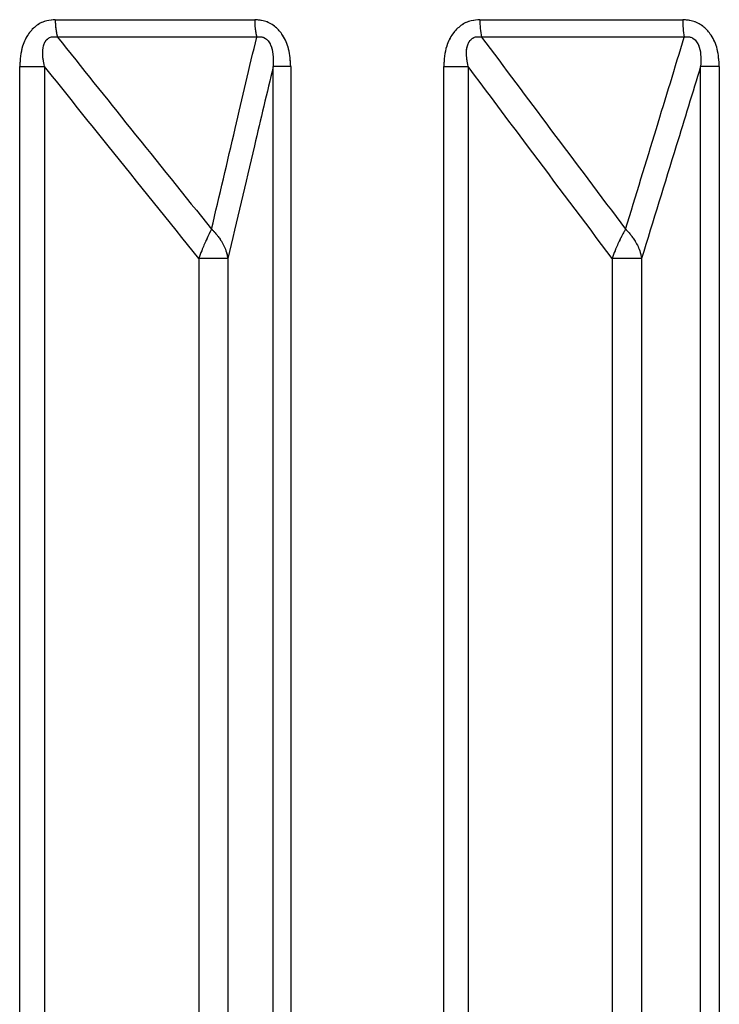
# Model space of a CAD drawing. Header units: inches. Extents: x 0.1 to 16.9, y 0.1 to 10.9.
# Tile 106 of 235: x 6.541705 to 6.542639, y 2.446605 to 2.447921. Entities that reach past the tile are written whole.
import ezdxf

# ---------------------------------------------------------------- set-up
doc = ezdxf.new("R2010")
doc.units = ezdxf.units.IN
doc.header["$MEASUREMENT"] = 0
doc.linetypes.add('PHANTOM', pattern=[0.49999999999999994, 0.25, -0.05, 0.05, -0.05, 0.05, -0.05])

msp = doc.modelspace()

# ---------------------------------------------------------------- linework, layer by layer
at = {"color": 7, "linetype": 'Continuous', "lineweight": 25}
for p, q in [((6.541752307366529, 2.447921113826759), (6.542018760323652, 2.447921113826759)), ((6.542319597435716, 2.447921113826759), (6.542590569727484, 2.447921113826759)), ((6.542021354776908, 2.447897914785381), (6.541755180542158, 2.447897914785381)), ((6.542592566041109, 2.447897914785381), (6.542321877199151, 2.447897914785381)), ((6.541704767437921, 2.443469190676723), (6.541704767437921, 2.447858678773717)), ((6.541704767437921, 2.447858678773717), (6.541737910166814, 2.447858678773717)), ((6.541737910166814, 2.447858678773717), (6.541737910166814, 2.443469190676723)), ((6.542066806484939, 2.447858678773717), (6.542043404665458, 2.447858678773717)), ((6.542043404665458, 2.443469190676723), (6.542043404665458, 2.447858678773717)), ((6.542066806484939, 2.447858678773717), (6.542066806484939, 2.443469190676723)), ((6.542271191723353, 2.443469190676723), (6.542271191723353, 2.447858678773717)), ((6.542271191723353, 2.447858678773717), (6.542303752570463, 2.447858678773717)), ((6.542303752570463, 2.447858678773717), (6.542303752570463, 2.443469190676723)), ((6.542639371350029, 2.447858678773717), (6.542614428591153, 2.447858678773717)), ((6.542614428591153, 2.443469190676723), (6.542614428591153, 2.447858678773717)), ((6.542639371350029, 2.447858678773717), (6.542639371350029, 2.443469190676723)), ((6.541944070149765, 2.447602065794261), (6.541944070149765, 2.443149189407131)), ((6.541982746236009, 2.447602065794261), (6.541944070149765, 2.447602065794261)), ((6.541982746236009, 2.447602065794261), (6.541982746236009, 2.443149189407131)), ((6.542496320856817, 2.447602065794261), (6.542496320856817, 2.443149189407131)), ((6.542535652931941, 2.447602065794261), (6.542496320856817, 2.447602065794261)), ((6.542535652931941, 2.447602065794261), (6.542535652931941, 2.443149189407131))]:
    msp.add_line(p, q, dxfattribs=at)
at = {"color": 7, "linetype": 'PHANTOM', "lineweight": 18}
for p, q in [((6.541752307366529, 2.447921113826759), (6.542018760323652, 2.447921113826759)), ((6.541752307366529, 2.447921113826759), (6.542018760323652, 2.447921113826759)), ((6.541752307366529, 2.447921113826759), (6.542018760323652, 2.447921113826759)), ((6.542319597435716, 2.447921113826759), (6.542590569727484, 2.447921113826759)), ((6.542319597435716, 2.447921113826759), (6.542590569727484, 2.447921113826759)), ((6.542319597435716, 2.447921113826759), (6.542590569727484, 2.447921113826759)), ((6.542021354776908, 2.447897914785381), (6.541755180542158, 2.447897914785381)), ((6.542021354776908, 2.447897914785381), (6.541755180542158, 2.447897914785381)), ((6.542021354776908, 2.447897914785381), (6.541755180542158, 2.447897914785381)), ((6.542592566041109, 2.447897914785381), (6.542321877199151, 2.447897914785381)), ((6.542592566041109, 2.447897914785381), (6.542321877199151, 2.447897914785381)), ((6.542592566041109, 2.447897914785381), (6.542321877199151, 2.447897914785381)), ((6.541704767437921, 2.443469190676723), (6.541704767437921, 2.447858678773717)), ((6.541704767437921, 2.447858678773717), (6.541737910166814, 2.447858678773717)), ((6.541704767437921, 2.443469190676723), (6.541704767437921, 2.447858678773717)), ((6.541704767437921, 2.447858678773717), (6.541737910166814, 2.447858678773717)), ((6.541704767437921, 2.443469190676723), (6.541704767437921, 2.447858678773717)), ((6.541704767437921, 2.447858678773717), (6.541737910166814, 2.447858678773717)), ((6.541737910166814, 2.447858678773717), (6.541737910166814, 2.443469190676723)), ((6.541737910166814, 2.447858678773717), (6.541737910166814, 2.443469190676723)), ((6.541737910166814, 2.447858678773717), (6.541737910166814, 2.443469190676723)), ((6.542066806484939, 2.447858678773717), (6.542043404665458, 2.447858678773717)), ((6.542043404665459, 2.443469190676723), (6.542043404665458, 2.447858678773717)), ((6.542066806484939, 2.447858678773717), (6.542043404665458, 2.447858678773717)), ((6.542043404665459, 2.443469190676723), (6.542043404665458, 2.447858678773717)), ((6.542066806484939, 2.447858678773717), (6.542043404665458, 2.447858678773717)), ((6.542043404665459, 2.443469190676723), (6.542043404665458, 2.447858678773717)), ((6.542066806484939, 2.447858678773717), (6.542066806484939, 2.443469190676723)), ((6.542066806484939, 2.447858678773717), (6.542066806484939, 2.443469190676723)), ((6.542066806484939, 2.447858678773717), (6.542066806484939, 2.443469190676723)), ((6.542271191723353, 2.443469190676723), (6.542271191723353, 2.447858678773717)), ((6.542271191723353, 2.447858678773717), (6.542303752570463, 2.447858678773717)), ((6.542271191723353, 2.443469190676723), (6.542271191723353, 2.447858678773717)), ((6.542271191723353, 2.447858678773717), (6.542303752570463, 2.447858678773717)), ((6.542271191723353, 2.443469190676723), (6.542271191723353, 2.447858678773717)), ((6.542271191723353, 2.447858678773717), (6.542303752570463, 2.447858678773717)), ((6.542303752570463, 2.447858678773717), (6.542303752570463, 2.443469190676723)), ((6.542303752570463, 2.447858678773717), (6.542303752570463, 2.443469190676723)), ((6.542303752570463, 2.447858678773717), (6.542303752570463, 2.443469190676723)), ((6.542639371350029, 2.447858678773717), (6.542614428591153, 2.447858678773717)), ((6.542614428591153, 2.443469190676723), (6.542614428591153, 2.447858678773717)), ((6.542639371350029, 2.447858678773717), (6.542614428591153, 2.447858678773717)), ((6.542614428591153, 2.443469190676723), (6.542614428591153, 2.447858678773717)), ((6.542639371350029, 2.447858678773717), (6.542614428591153, 2.447858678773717)), ((6.542614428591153, 2.443469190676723), (6.542614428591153, 2.447858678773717)), ((6.542639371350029, 2.447858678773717), (6.542639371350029, 2.443469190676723)), ((6.542639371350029, 2.447858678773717), (6.542639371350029, 2.443469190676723)), ((6.542639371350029, 2.447858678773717), (6.542639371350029, 2.443469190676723)), ((6.541944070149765, 2.447602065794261), (6.541944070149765, 2.443149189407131)), ((6.541982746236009, 2.447602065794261), (6.541944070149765, 2.447602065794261)), ((6.541944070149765, 2.447602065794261), (6.541944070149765, 2.443149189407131)), ((6.541982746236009, 2.447602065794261), (6.541944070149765, 2.447602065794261)), ((6.541944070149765, 2.447602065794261), (6.541944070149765, 2.443149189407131)), ((6.541982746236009, 2.447602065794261), (6.541944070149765, 2.447602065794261)), ((6.541982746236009, 2.447602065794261), (6.541982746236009, 2.443149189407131)), ((6.541982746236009, 2.447602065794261), (6.541982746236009, 2.443149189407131)), ((6.541982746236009, 2.447602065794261), (6.541982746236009, 2.443149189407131)), ((6.542496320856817, 2.447602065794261), (6.542496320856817, 2.443149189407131)), ((6.542535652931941, 2.447602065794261), (6.542496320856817, 2.447602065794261)), ((6.542496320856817, 2.447602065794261), (6.542496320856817, 2.443149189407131)), ((6.542535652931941, 2.447602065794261), (6.542496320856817, 2.447602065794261)), ((6.542496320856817, 2.447602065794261), (6.542496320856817, 2.443149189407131)), ((6.542535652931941, 2.447602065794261), (6.542496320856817, 2.447602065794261)), ((6.542535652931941, 2.447602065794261), (6.542535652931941, 2.443149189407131)), ((6.542535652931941, 2.447602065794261), (6.542535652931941, 2.443149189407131)), ((6.542535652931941, 2.447602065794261), (6.542535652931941, 2.443149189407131))]:
    msp.add_line(p, q, dxfattribs=at)
at = {"color": 7, "linetype": 'Continuous', "lineweight": 25}
for centre, radius, start, end in [((6.541836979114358, 2.447919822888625), 8.468158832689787e-05, 179.126514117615, 194.9936226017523), ((6.542112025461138, 2.44791979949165), 9.327439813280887e-05, 179.1926150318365, 193.5696456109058), ((6.542425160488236, 2.447919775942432), 0.0001055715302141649, 179.2738839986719, 191.9509571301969), ((6.542710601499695, 2.44791975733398), 0.000120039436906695, 179.3525214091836, 190.4840289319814)]:
    msp.add_arc(centre, radius, start, end, dxfattribs=at)
at = {"color": 7, "linetype": 'PHANTOM', "lineweight": 18}
for centre, radius, start, end in [((6.541836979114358, 2.447919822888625), 8.468158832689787e-05, 179.126514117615, 194.9936226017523), ((6.541836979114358, 2.447919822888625), 8.468158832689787e-05, 179.126514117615, 194.9936226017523), ((6.541836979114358, 2.447919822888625), 8.468158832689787e-05, 179.126514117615, 194.9936226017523), ((6.542112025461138, 2.44791979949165), 9.327439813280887e-05, 179.1926150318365, 193.5696456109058), ((6.542112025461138, 2.44791979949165), 9.327439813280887e-05, 179.1926150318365, 193.5696456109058), ((6.542112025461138, 2.44791979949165), 9.327439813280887e-05, 179.1926150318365, 193.5696456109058), ((6.542425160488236, 2.447919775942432), 0.0001055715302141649, 179.2738839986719, 191.9509571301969), ((6.542425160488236, 2.447919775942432), 0.0001055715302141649, 179.2738839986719, 191.9509571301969), ((6.542425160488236, 2.447919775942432), 0.0001055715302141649, 179.2738839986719, 191.9509571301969), ((6.542710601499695, 2.44791975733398), 0.000120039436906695, 179.3525214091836, 190.4840289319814), ((6.542710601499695, 2.44791975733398), 0.000120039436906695, 179.3525214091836, 190.4840289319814), ((6.542710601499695, 2.44791975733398), 0.000120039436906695, 179.3525214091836, 190.4840289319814)]:
    msp.add_arc(centre, radius, start, end, dxfattribs=at)
at = {"color": 7, "linetype": 'Continuous', "lineweight": 25}
for points, knots in [([(6.541752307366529, 2.447921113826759), (6.541748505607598, 2.447920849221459), (6.541739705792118, 2.447920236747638), (6.541726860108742, 2.447914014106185), (6.541715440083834, 2.447902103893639), (6.541706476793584, 2.447883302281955), (6.541705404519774, 2.44786785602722), (6.541704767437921, 2.447858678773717)], [0, 0, 0, 0, 0.1336272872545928, 0.3093030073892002, 0.4842287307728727, 0.693559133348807, 1, 1, 1, 1]), ([(6.542066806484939, 2.447858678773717), (6.542066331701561, 2.447866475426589), (6.54206544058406, 2.447881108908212), (6.542057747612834, 2.447899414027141), (6.542046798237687, 2.447912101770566), (6.542033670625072, 2.447919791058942), (6.542023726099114, 2.447920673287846), (6.542018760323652, 2.447921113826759)], [0, 0, 0, 0, 0.2611752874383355, 0.4901980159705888, 0.6548011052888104, 0.8276257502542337, 1, 1, 1, 1]), ([(6.542319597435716, 2.447921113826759), (6.542315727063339, 2.447920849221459), (6.542306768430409, 2.447920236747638), (6.542293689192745, 2.447914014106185), (6.542282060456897, 2.447902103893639), (6.542272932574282, 2.447883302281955), (6.542271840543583, 2.44786785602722), (6.542271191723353, 2.447858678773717)], [0, 0, 0, 0, 0.1336272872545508, 0.3093030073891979, 0.4842287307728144, 0.6935591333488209, 1, 1, 1, 1]), ([(6.542639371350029, 2.447858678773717), (6.542638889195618, 2.447866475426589), (6.542637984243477, 2.447881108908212), (6.54263017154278, 2.447899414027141), (6.542619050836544, 2.447912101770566), (6.542605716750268, 2.447919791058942), (6.542595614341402, 2.447920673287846), (6.542590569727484, 2.447921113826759)], [0, 0, 0, 0, 0.2611752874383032, 0.4901980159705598, 0.6548011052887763, 0.8276257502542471, 1, 1, 1, 1]), ([(6.541737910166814, 2.447858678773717), (6.541736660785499, 2.447864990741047), (6.541734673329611, 2.44787503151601), (6.541736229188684, 2.447886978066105), (6.541739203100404, 2.447892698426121), (6.541742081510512, 2.447895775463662), (6.541745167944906, 2.447897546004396), (6.541749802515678, 2.447898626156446), (6.541753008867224, 2.4478982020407), (6.541755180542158, 2.447897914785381)], [0, 0, 0, 0, 0.3643207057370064, 0.5795439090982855, 0.6799835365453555, 0.7338312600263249, 0.8222095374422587, 0.8795817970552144, 1, 1, 1, 1]), ([(6.541755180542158, 2.447897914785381), (6.541787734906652, 2.447857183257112), (6.541856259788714, 2.447771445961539), (6.541924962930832, 2.447685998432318), (6.541961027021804, 2.447641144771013)], [0, 0, 0, 0, 0.4750736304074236, 1, 1, 1, 1]), ([(6.541961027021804, 2.447641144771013), (6.541971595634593, 2.447685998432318), (6.541991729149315, 2.447771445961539), (6.542011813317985, 2.447857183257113), (6.542021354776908, 2.447897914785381)], [0, 0, 0, 0, 0.5249263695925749, 1, 1, 1, 1]), ([(6.542021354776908, 2.447897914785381), (6.542022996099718, 2.447898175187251), (6.542025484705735, 2.447898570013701), (6.542029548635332, 2.44789792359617), (6.542032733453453, 2.447896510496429), (6.542036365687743, 2.447893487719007), (6.542038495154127, 2.4478903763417), (6.542041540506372, 2.447884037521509), (6.542043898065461, 2.447873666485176), (6.542043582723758, 2.447864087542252), (6.542043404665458, 2.447858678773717)], [0, 0, 0, 0, 0.1013553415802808, 0.1536769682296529, 0.2421980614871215, 0.2966866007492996, 0.4155632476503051, 0.4450262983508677, 0.6866330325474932, 1, 1, 1, 1]), ([(6.542303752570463, 2.447858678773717), (6.542302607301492, 2.447864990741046), (6.542300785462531, 2.447875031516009), (6.542302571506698, 2.447886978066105), (6.542305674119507, 2.447892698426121), (6.542308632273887, 2.447895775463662), (6.542311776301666, 2.447897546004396), (6.542316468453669, 2.447898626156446), (6.542319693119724, 2.4478982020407), (6.542321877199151, 2.447897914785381)], [0, 0, 0, 0, 0.3643207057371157, 0.5795439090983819, 0.6799835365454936, 0.733831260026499, 0.8222095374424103, 0.8795817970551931, 1, 1, 1, 1]), ([(6.542321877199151, 2.447897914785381), (6.542352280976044, 2.447857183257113), (6.542416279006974, 2.447771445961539), (6.542480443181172, 2.447685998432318), (6.542514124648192, 2.447641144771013)], [0, 0, 0, 0, 0.4750736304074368, 1, 1, 1, 1]), ([(6.542514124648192, 2.447641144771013), (6.54252786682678, 2.447685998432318), (6.54255404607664, 2.447771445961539), (6.54258016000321, 2.447857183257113), (6.542592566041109, 2.447897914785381)], [0, 0, 0, 0, 0.5249263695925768, 1, 1, 1, 1]), ([(6.542592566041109, 2.447897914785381), (6.54259425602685, 2.447898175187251), (6.542596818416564, 2.447898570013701), (6.542600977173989, 2.44789792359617), (6.542604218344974, 2.447896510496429), (6.542607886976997, 2.447893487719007), (6.542610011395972, 2.4478903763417), (6.54261301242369, 2.44788403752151), (6.542615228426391, 2.447873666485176), (6.542614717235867, 2.447864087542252), (6.542614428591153, 2.447858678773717)], [0, 0, 0, 0, 0.1013553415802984, 0.1536769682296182, 0.2421980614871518, 0.2966866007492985, 0.4155632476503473, 0.4450262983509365, 0.6866330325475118, 1, 1, 1, 1]), ([(6.541944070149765, 2.447602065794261), (6.541903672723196, 2.447652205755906), (6.541834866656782, 2.447737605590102), (6.541766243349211, 2.44782329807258), (6.541737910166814, 2.447858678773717)], [0, 0, 0, 0, 0.5871201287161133, 1, 1, 1, 1]), ([(6.542043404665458, 2.447858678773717), (6.542035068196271, 2.44782329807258), (6.542014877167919, 2.447737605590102), (6.541994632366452, 2.447652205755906), (6.541982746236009, 2.447602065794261)], [0, 0, 0, 0, 0.412879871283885, 0.9999999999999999, 0.9999999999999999, 0.9999999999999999, 0.9999999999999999]), ([(6.542496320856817, 2.447602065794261), (6.542458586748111, 2.447652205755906), (6.542394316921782, 2.447737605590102), (6.542330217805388, 2.44782329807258), (6.542303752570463, 2.447858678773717)], [0, 0, 0, 0, 0.587120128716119, 1, 1, 1, 1]), ([(6.542614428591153, 2.447858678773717), (6.542603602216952, 2.44782329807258), (6.542577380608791, 2.447737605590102), (6.542551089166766, 2.447652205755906), (6.542535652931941, 2.447602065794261)], [0, 0, 0, 0, 0.4128798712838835, 1, 1, 1, 1]), ([(6.541961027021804, 2.447641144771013), (6.541960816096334, 2.447640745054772), (6.541960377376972, 2.447639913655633), (6.541959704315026, 2.447638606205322), (6.541958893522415, 2.447637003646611), (6.541957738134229, 2.447634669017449), (6.541956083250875, 2.44763121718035), (6.541952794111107, 2.447624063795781), (6.541948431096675, 2.447613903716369), (6.541945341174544, 2.447605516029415), (6.541944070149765, 2.447602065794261)], [0, 0, 0, 0, 0.04155614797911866, 0.08643568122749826, 0.1289017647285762, 0.1939342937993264, 0.2985938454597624, 0.4229715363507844, 0.7626420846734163, 1, 1, 1, 1]), ([(6.541961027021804, 2.447641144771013), (6.541961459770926, 2.447640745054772), (6.541962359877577, 2.447639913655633), (6.541963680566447, 2.447638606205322), (6.54196521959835, 2.447637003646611), (6.541967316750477, 2.447634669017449), (6.541970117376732, 2.44763121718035), (6.541975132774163, 2.447624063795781), (6.541980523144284, 2.447613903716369), (6.541982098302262, 2.447605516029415), (6.541982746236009, 2.447602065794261)], [0, 0, 0, 0, 0.04155614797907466, 0.08643568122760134, 0.128901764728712, 0.1939342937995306, 0.2985938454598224, 0.4229715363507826, 0.7626420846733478, 1, 1, 1, 1]), ([(6.542514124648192, 2.447641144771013), (6.542513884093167, 2.447640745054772), (6.542513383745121, 2.447639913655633), (6.54251262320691, 2.447638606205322), (6.542511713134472, 2.447637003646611), (6.542510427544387, 2.447634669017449), (6.542508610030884, 2.44763121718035), (6.542505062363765, 2.447624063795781), (6.542500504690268, 2.447613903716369), (6.54249754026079, 2.447605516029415), (6.542496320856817, 2.447602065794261)], [0, 0, 0, 0, 0.0415561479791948, 0.08643568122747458, 0.128901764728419, 0.1939342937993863, 0.2985938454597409, 0.4229715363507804, 0.7626420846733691, 1, 1, 1, 1]), ([(6.542514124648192, 2.447641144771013), (6.542514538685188, 2.447640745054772), (6.542515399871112, 2.447639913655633), (6.54251666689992, 2.447638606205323), (6.5425181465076, 2.447637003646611), (6.542520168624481, 2.447634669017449), (6.542522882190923, 2.447631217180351), (6.542527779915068, 2.447624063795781), (6.542533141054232, 2.447613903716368), (6.542534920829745, 2.447605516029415), (6.542535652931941, 2.447602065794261)], [0, 0, 0, 0, 0.04155614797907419, 0.0864356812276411, 0.1289017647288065, 0.193934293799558, 0.2985938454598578, 0.4229715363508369, 0.7626420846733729, 1, 1, 1, 1])]:
    msp.add_open_spline(points, degree=3, knots=knots, dxfattribs=at)
at = {"color": 7, "linetype": 'PHANTOM', "lineweight": 18}
for points, knots in [([(6.541752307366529, 2.447921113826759), (6.541748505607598, 2.447920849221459), (6.541739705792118, 2.447920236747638), (6.541726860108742, 2.447914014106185), (6.541715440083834, 2.447902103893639), (6.541706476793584, 2.447883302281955), (6.541705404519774, 2.44786785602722), (6.541704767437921, 2.447858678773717)], [0, 0, 0, 0, 0.1336272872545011, 0.3093030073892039, 0.4842287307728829, 0.693559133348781, 1, 1, 1, 1]), ([(6.541752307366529, 2.447921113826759), (6.541748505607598, 2.447920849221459), (6.541739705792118, 2.447920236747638), (6.541726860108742, 2.447914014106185), (6.541715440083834, 2.447902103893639), (6.541706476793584, 2.447883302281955), (6.541705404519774, 2.44786785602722), (6.541704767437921, 2.447858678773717)], [0, 0, 0, 0, 0.1336272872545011, 0.3093030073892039, 0.4842287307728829, 0.693559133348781, 1, 1, 1, 1]), ([(6.541752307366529, 2.447921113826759), (6.541748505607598, 2.447920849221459), (6.541739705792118, 2.447920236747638), (6.541726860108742, 2.447914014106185), (6.541715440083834, 2.447902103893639), (6.541706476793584, 2.447883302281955), (6.541705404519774, 2.44786785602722), (6.541704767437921, 2.447858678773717)], [0, 0, 0, 0, 0.1336272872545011, 0.3093030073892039, 0.4842287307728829, 0.693559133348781, 1, 1, 1, 1]), ([(6.542066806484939, 2.447858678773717), (6.542066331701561, 2.447866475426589), (6.54206544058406, 2.447881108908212), (6.542057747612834, 2.447899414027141), (6.542046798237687, 2.447912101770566), (6.542033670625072, 2.447919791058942), (6.542023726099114, 2.447920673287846), (6.542018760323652, 2.447921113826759)], [0, 0, 0, 0, 0.2611752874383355, 0.4901980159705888, 0.6548011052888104, 0.8276257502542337, 1, 1, 1, 1]), ([(6.542066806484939, 2.447858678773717), (6.542066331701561, 2.447866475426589), (6.54206544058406, 2.447881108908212), (6.542057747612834, 2.447899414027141), (6.542046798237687, 2.447912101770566), (6.542033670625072, 2.447919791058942), (6.542023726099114, 2.447920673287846), (6.542018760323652, 2.447921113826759)], [0, 0, 0, 0, 0.2611752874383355, 0.4901980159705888, 0.6548011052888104, 0.8276257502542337, 1, 1, 1, 1]), ([(6.542066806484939, 2.447858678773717), (6.542066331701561, 2.447866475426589), (6.54206544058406, 2.447881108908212), (6.542057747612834, 2.447899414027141), (6.542046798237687, 2.447912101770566), (6.542033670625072, 2.447919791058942), (6.542023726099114, 2.447920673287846), (6.542018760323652, 2.447921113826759)], [0, 0, 0, 0, 0.2611752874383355, 0.4901980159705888, 0.6548011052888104, 0.8276257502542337, 1, 1, 1, 1]), ([(6.542319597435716, 2.447921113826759), (6.542315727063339, 2.447920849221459), (6.542306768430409, 2.447920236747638), (6.542293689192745, 2.447914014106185), (6.542282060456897, 2.447902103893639), (6.542272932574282, 2.447883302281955), (6.542271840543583, 2.44786785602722), (6.542271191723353, 2.447858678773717)], [0, 0, 0, 0, 0.1336272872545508, 0.3093030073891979, 0.4842287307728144, 0.6935591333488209, 1, 1, 1, 1]), ([(6.542319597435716, 2.447921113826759), (6.542315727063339, 2.447920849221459), (6.542306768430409, 2.447920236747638), (6.542293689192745, 2.447914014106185), (6.542282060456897, 2.447902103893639), (6.542272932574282, 2.447883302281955), (6.542271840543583, 2.44786785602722), (6.542271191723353, 2.447858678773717)], [0, 0, 0, 0, 0.1336272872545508, 0.3093030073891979, 0.4842287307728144, 0.6935591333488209, 1, 1, 1, 1]), ([(6.542319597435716, 2.447921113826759), (6.542315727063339, 2.447920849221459), (6.542306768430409, 2.447920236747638), (6.542293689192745, 2.447914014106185), (6.542282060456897, 2.447902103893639), (6.542272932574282, 2.447883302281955), (6.542271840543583, 2.44786785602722), (6.542271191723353, 2.447858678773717)], [0, 0, 0, 0, 0.1336272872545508, 0.3093030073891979, 0.4842287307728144, 0.6935591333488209, 1, 1, 1, 1]), ([(6.542639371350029, 2.447858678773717), (6.542638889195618, 2.447866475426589), (6.542637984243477, 2.447881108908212), (6.54263017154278, 2.447899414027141), (6.542619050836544, 2.447912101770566), (6.542605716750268, 2.447919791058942), (6.542595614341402, 2.447920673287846), (6.542590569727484, 2.447921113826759)], [0, 0, 0, 0, 0.2611752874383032, 0.4901980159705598, 0.6548011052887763, 0.8276257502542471, 1, 1, 1, 1]), ([(6.542639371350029, 2.447858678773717), (6.542638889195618, 2.447866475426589), (6.542637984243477, 2.447881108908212), (6.54263017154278, 2.447899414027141), (6.542619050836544, 2.447912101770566), (6.542605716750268, 2.447919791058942), (6.542595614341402, 2.447920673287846), (6.542590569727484, 2.447921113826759)], [0, 0, 0, 0, 0.2611752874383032, 0.4901980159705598, 0.6548011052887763, 0.8276257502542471, 1, 1, 1, 1]), ([(6.542639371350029, 2.447858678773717), (6.542638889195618, 2.447866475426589), (6.542637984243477, 2.447881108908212), (6.54263017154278, 2.447899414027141), (6.542619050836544, 2.447912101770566), (6.542605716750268, 2.447919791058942), (6.542595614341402, 2.447920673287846), (6.542590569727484, 2.447921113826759)], [0, 0, 0, 0, 0.2611752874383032, 0.4901980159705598, 0.6548011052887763, 0.8276257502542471, 1, 1, 1, 1]), ([(6.541737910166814, 2.447858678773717), (6.541736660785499, 2.447864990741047), (6.541734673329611, 2.44787503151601), (6.541736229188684, 2.447886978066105), (6.541739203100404, 2.447892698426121), (6.541742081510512, 2.447895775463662), (6.541745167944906, 2.447897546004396), (6.541749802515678, 2.447898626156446), (6.541753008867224, 2.447898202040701), (6.541755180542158, 2.447897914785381)], [0, 0, 0, 0, 0.364320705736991, 0.5795439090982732, 0.6799835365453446, 0.7338312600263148, 0.8222095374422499, 0.879581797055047, 1, 1, 1, 1]), ([(6.541737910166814, 2.447858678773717), (6.541736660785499, 2.447864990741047), (6.541734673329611, 2.44787503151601), (6.541736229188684, 2.447886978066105), (6.541739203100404, 2.447892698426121), (6.541742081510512, 2.447895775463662), (6.541745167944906, 2.447897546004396), (6.541749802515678, 2.447898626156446), (6.541753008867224, 2.447898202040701), (6.541755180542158, 2.447897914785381)], [0, 0, 0, 0, 0.364320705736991, 0.5795439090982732, 0.6799835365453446, 0.7338312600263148, 0.8222095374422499, 0.879581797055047, 1, 1, 1, 1]), ([(6.541737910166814, 2.447858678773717), (6.541736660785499, 2.447864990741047), (6.541734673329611, 2.44787503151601), (6.541736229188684, 2.447886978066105), (6.541739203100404, 2.447892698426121), (6.541742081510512, 2.447895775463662), (6.541745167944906, 2.447897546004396), (6.541749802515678, 2.447898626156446), (6.541753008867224, 2.447898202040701), (6.541755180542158, 2.447897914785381)], [0, 0, 0, 0, 0.364320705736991, 0.5795439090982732, 0.6799835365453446, 0.7338312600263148, 0.8222095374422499, 0.879581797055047, 1, 1, 1, 1]), ([(6.541755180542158, 2.447897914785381), (6.541787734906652, 2.447857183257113), (6.541856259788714, 2.447771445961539), (6.541924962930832, 2.447685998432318), (6.541961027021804, 2.447641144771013)], [0, 0, 0, 0, 0.4750736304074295, 1, 1, 1, 1]), ([(6.541755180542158, 2.447897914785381), (6.541787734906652, 2.447857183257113), (6.541856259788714, 2.447771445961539), (6.541924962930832, 2.447685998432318), (6.541961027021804, 2.447641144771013)], [0, 0, 0, 0, 0.4750736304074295, 1, 1, 1, 1]), ([(6.541755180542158, 2.447897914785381), (6.541787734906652, 2.447857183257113), (6.541856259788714, 2.447771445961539), (6.541924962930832, 2.447685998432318), (6.541961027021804, 2.447641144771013)], [0, 0, 0, 0, 0.4750736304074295, 1, 1, 1, 1]), ([(6.541961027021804, 2.447641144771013), (6.541971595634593, 2.447685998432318), (6.541991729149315, 2.447771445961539), (6.542011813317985, 2.447857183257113), (6.542021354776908, 2.447897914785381)], [0, 0, 0, 0, 0.5249263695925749, 1, 1, 1, 1]), ([(6.541961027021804, 2.447641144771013), (6.541971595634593, 2.447685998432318), (6.541991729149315, 2.447771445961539), (6.542011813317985, 2.447857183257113), (6.542021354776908, 2.447897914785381)], [0, 0, 0, 0, 0.5249263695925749, 1, 1, 1, 1]), ([(6.541961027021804, 2.447641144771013), (6.541971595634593, 2.447685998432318), (6.541991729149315, 2.447771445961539), (6.542011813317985, 2.447857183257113), (6.542021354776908, 2.447897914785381)], [0, 0, 0, 0, 0.5249263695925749, 1, 1, 1, 1]), ([(6.542021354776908, 2.447897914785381), (6.542022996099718, 2.447898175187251), (6.542025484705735, 2.447898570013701), (6.542029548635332, 2.44789792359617), (6.542032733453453, 2.447896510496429), (6.542036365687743, 2.447893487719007), (6.542038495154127, 2.4478903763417), (6.542041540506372, 2.447884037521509), (6.542043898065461, 2.447873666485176), (6.542043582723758, 2.447864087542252), (6.542043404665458, 2.447858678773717)], [0, 0, 0, 0, 0.1013553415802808, 0.1536769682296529, 0.2421980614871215, 0.2966866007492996, 0.4155632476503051, 0.4450262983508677, 0.6866330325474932, 1, 1, 1, 1]), ([(6.542021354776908, 2.447897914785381), (6.542022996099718, 2.447898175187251), (6.542025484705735, 2.447898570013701), (6.542029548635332, 2.44789792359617), (6.542032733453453, 2.447896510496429), (6.542036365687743, 2.447893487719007), (6.542038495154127, 2.4478903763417), (6.542041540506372, 2.447884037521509), (6.542043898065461, 2.447873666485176), (6.542043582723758, 2.447864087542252), (6.542043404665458, 2.447858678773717)], [0, 0, 0, 0, 0.1013553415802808, 0.1536769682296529, 0.2421980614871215, 0.2966866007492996, 0.4155632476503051, 0.4450262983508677, 0.6866330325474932, 1, 1, 1, 1]), ([(6.542021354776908, 2.447897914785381), (6.542022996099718, 2.447898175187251), (6.542025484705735, 2.447898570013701), (6.542029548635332, 2.44789792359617), (6.542032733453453, 2.447896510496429), (6.542036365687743, 2.447893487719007), (6.542038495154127, 2.4478903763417), (6.542041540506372, 2.447884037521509), (6.542043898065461, 2.447873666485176), (6.542043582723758, 2.447864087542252), (6.542043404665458, 2.447858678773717)], [0, 0, 0, 0, 0.1013553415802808, 0.1536769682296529, 0.2421980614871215, 0.2966866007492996, 0.4155632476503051, 0.4450262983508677, 0.6866330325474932, 1, 1, 1, 1]), ([(6.542303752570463, 2.447858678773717), (6.542302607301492, 2.447864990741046), (6.542300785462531, 2.447875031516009), (6.542302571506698, 2.447886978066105), (6.542305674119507, 2.447892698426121), (6.542308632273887, 2.447895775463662), (6.542311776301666, 2.447897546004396), (6.542316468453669, 2.447898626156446), (6.542319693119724, 2.4478982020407), (6.542321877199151, 2.447897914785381)], [0, 0, 0, 0, 0.3643207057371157, 0.5795439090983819, 0.6799835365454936, 0.733831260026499, 0.8222095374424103, 0.8795817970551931, 1, 1, 1, 1]), ([(6.542303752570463, 2.447858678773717), (6.542302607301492, 2.447864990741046), (6.542300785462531, 2.447875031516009), (6.542302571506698, 2.447886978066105), (6.542305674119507, 2.447892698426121), (6.542308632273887, 2.447895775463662), (6.542311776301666, 2.447897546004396), (6.542316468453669, 2.447898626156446), (6.542319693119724, 2.4478982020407), (6.542321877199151, 2.447897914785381)], [0, 0, 0, 0, 0.3643207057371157, 0.5795439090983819, 0.6799835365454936, 0.733831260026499, 0.8222095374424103, 0.8795817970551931, 1, 1, 1, 1]), ([(6.542303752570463, 2.447858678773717), (6.542302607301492, 2.447864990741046), (6.542300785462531, 2.447875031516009), (6.542302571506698, 2.447886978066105), (6.542305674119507, 2.447892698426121), (6.542308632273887, 2.447895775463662), (6.542311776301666, 2.447897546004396), (6.542316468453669, 2.447898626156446), (6.542319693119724, 2.4478982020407), (6.542321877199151, 2.447897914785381)], [0, 0, 0, 0, 0.3643207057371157, 0.5795439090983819, 0.6799835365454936, 0.733831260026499, 0.8222095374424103, 0.8795817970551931, 1, 1, 1, 1]), ([(6.542321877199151, 2.447897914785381), (6.542352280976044, 2.447857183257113), (6.542416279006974, 2.447771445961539), (6.542480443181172, 2.447685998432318), (6.542514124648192, 2.447641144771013)], [0, 0, 0, 0, 0.4750736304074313, 1, 1, 1, 1]), ([(6.542321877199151, 2.447897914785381), (6.542352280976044, 2.447857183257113), (6.542416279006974, 2.447771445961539), (6.542480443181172, 2.447685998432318), (6.542514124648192, 2.447641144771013)], [0, 0, 0, 0, 0.4750736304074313, 1, 1, 1, 1]), ([(6.542321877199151, 2.447897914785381), (6.542352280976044, 2.447857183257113), (6.542416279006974, 2.447771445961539), (6.542480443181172, 2.447685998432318), (6.542514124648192, 2.447641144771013)], [0, 0, 0, 0, 0.4750736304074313, 1, 1, 1, 1]), ([(6.542514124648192, 2.447641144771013), (6.54252786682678, 2.447685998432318), (6.54255404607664, 2.447771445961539), (6.54258016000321, 2.447857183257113), (6.542592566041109, 2.447897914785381)], [0, 0, 0, 0, 0.5249263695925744, 1, 1, 1, 1]), ([(6.542514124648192, 2.447641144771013), (6.54252786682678, 2.447685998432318), (6.54255404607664, 2.447771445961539), (6.54258016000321, 2.447857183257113), (6.542592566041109, 2.447897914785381)], [0, 0, 0, 0, 0.5249263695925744, 1, 1, 1, 1]), ([(6.542514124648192, 2.447641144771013), (6.54252786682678, 2.447685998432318), (6.54255404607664, 2.447771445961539), (6.54258016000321, 2.447857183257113), (6.542592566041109, 2.447897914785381)], [0, 0, 0, 0, 0.5249263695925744, 1, 1, 1, 1]), ([(6.542592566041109, 2.447897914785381), (6.54259425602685, 2.447898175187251), (6.542596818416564, 2.447898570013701), (6.542600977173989, 2.44789792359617), (6.542604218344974, 2.447896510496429), (6.542607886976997, 2.447893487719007), (6.542610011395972, 2.4478903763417), (6.54261301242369, 2.44788403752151), (6.542615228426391, 2.447873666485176), (6.542614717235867, 2.447864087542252), (6.542614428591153, 2.447858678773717)], [0, 0, 0, 0, 0.1013553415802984, 0.1536769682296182, 0.2421980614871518, 0.2966866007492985, 0.4155632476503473, 0.4450262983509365, 0.6866330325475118, 1, 1, 1, 1]), ([(6.542592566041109, 2.447897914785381), (6.54259425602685, 2.447898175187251), (6.542596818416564, 2.447898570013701), (6.542600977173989, 2.44789792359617), (6.542604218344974, 2.447896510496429), (6.542607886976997, 2.447893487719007), (6.542610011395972, 2.4478903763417), (6.54261301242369, 2.44788403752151), (6.542615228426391, 2.447873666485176), (6.542614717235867, 2.447864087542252), (6.542614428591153, 2.447858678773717)], [0, 0, 0, 0, 0.1013553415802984, 0.1536769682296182, 0.2421980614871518, 0.2966866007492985, 0.4155632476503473, 0.4450262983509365, 0.6866330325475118, 1, 1, 1, 1]), ([(6.542592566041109, 2.447897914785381), (6.54259425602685, 2.447898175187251), (6.542596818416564, 2.447898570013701), (6.542600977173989, 2.44789792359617), (6.542604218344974, 2.447896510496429), (6.542607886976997, 2.447893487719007), (6.542610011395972, 2.4478903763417), (6.54261301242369, 2.44788403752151), (6.542615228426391, 2.447873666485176), (6.542614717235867, 2.447864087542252), (6.542614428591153, 2.447858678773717)], [0, 0, 0, 0, 0.1013553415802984, 0.1536769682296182, 0.2421980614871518, 0.2966866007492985, 0.4155632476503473, 0.4450262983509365, 0.6866330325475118, 1, 1, 1, 1]), ([(6.541944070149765, 2.447602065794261), (6.541903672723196, 2.447652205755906), (6.541834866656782, 2.447737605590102), (6.541766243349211, 2.44782329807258), (6.541737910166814, 2.447858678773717)], [0, 0, 0, 0, 0.587120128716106, 1, 1, 1, 1]), ([(6.541944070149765, 2.447602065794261), (6.541903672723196, 2.447652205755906), (6.541834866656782, 2.447737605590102), (6.541766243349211, 2.44782329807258), (6.541737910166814, 2.447858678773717)], [0, 0, 0, 0, 0.587120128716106, 1, 1, 1, 1]), ([(6.541944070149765, 2.447602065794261), (6.541903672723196, 2.447652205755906), (6.541834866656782, 2.447737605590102), (6.541766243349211, 2.44782329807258), (6.541737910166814, 2.447858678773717)], [0, 0, 0, 0, 0.587120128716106, 1, 1, 1, 1]), ([(6.542043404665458, 2.447858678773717), (6.542035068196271, 2.44782329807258), (6.542014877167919, 2.447737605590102), (6.541994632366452, 2.447652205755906), (6.541982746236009, 2.447602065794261)], [0, 0, 0, 0, 0.4128798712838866, 1, 1, 1, 1]), ([(6.542043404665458, 2.447858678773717), (6.542035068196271, 2.44782329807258), (6.542014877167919, 2.447737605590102), (6.541994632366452, 2.447652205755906), (6.541982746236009, 2.447602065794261)], [0, 0, 0, 0, 0.4128798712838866, 1, 1, 1, 1]), ([(6.542043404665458, 2.447858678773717), (6.542035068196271, 2.44782329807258), (6.542014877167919, 2.447737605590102), (6.541994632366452, 2.447652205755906), (6.541982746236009, 2.447602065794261)], [0, 0, 0, 0, 0.4128798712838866, 1, 1, 1, 1]), ([(6.542496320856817, 2.447602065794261), (6.542458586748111, 2.447652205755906), (6.542394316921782, 2.447737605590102), (6.542330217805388, 2.44782329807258), (6.542303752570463, 2.447858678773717)], [0, 0, 0, 0, 0.5871201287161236, 1, 1, 1, 1]), ([(6.542496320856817, 2.447602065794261), (6.542458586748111, 2.447652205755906), (6.542394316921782, 2.447737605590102), (6.542330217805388, 2.44782329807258), (6.542303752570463, 2.447858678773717)], [0, 0, 0, 0, 0.5871201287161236, 1, 1, 1, 1]), ([(6.542496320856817, 2.447602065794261), (6.542458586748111, 2.447652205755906), (6.542394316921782, 2.447737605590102), (6.542330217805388, 2.44782329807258), (6.542303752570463, 2.447858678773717)], [0, 0, 0, 0, 0.5871201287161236, 1, 1, 1, 1]), ([(6.542614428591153, 2.447858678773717), (6.542603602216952, 2.44782329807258), (6.542577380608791, 2.447737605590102), (6.542551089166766, 2.447652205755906), (6.542535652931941, 2.447602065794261)], [0, 0, 0, 0, 0.4128798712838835, 1, 1, 1, 1]), ([(6.542614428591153, 2.447858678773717), (6.542603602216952, 2.44782329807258), (6.542577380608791, 2.447737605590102), (6.542551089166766, 2.447652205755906), (6.542535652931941, 2.447602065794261)], [0, 0, 0, 0, 0.4128798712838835, 1, 1, 1, 1]), ([(6.542614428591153, 2.447858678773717), (6.542603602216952, 2.44782329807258), (6.542577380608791, 2.447737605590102), (6.542551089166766, 2.447652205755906), (6.542535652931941, 2.447602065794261)], [0, 0, 0, 0, 0.4128798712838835, 1, 1, 1, 1]), ([(6.541961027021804, 2.447641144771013), (6.541960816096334, 2.447640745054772), (6.541960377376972, 2.447639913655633), (6.541959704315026, 2.447638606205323), (6.541958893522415, 2.447637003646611), (6.541957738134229, 2.447634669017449), (6.541956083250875, 2.447631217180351), (6.541952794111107, 2.447624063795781), (6.541948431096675, 2.447613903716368), (6.541945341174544, 2.447605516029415), (6.541944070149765, 2.447602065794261)], [0, 0, 0, 0, 0.04155614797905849, 0.08643568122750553, 0.1289017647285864, 0.1939342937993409, 0.2985938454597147, 0.4229715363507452, 0.7626420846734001, 1, 1, 1, 1]), ([(6.541961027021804, 2.447641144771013), (6.541960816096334, 2.447640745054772), (6.541960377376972, 2.447639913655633), (6.541959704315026, 2.447638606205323), (6.541958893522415, 2.447637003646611), (6.541957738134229, 2.447634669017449), (6.541956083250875, 2.447631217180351), (6.541952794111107, 2.447624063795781), (6.541948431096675, 2.447613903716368), (6.541945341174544, 2.447605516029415), (6.541944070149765, 2.447602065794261)], [0, 0, 0, 0, 0.04155614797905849, 0.08643568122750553, 0.1289017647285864, 0.1939342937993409, 0.2985938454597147, 0.4229715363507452, 0.7626420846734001, 1, 1, 1, 1]), ([(6.541961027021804, 2.447641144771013), (6.541960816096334, 2.447640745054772), (6.541960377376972, 2.447639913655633), (6.541959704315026, 2.447638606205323), (6.541958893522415, 2.447637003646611), (6.541957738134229, 2.447634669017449), (6.541956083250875, 2.447631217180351), (6.541952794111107, 2.447624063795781), (6.541948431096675, 2.447613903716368), (6.541945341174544, 2.447605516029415), (6.541944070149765, 2.447602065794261)], [0, 0, 0, 0, 0.04155614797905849, 0.08643568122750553, 0.1289017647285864, 0.1939342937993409, 0.2985938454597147, 0.4229715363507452, 0.7626420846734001, 1, 1, 1, 1]), ([(6.541961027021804, 2.447641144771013), (6.541961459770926, 2.447640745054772), (6.541962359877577, 2.447639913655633), (6.541963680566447, 2.447638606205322), (6.54196521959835, 2.447637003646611), (6.541967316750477, 2.447634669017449), (6.541970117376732, 2.44763121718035), (6.541975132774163, 2.447624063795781), (6.541980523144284, 2.447613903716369), (6.541982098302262, 2.447605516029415), (6.541982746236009, 2.447602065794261)], [0, 0, 0, 0, 0.04155614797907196, 0.08643568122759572, 0.1289017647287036, 0.193934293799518, 0.298593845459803, 0.4229715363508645, 0.7626420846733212, 1, 1, 1, 1]), ([(6.541961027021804, 2.447641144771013), (6.541961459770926, 2.447640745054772), (6.541962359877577, 2.447639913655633), (6.541963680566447, 2.447638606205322), (6.54196521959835, 2.447637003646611), (6.541967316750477, 2.447634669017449), (6.541970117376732, 2.44763121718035), (6.541975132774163, 2.447624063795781), (6.541980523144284, 2.447613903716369), (6.541982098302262, 2.447605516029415), (6.541982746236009, 2.447602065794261)], [0, 0, 0, 0, 0.04155614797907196, 0.08643568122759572, 0.1289017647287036, 0.193934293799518, 0.298593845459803, 0.4229715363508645, 0.7626420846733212, 1, 1, 1, 1]), ([(6.541961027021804, 2.447641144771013), (6.541961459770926, 2.447640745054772), (6.541962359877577, 2.447639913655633), (6.541963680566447, 2.447638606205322), (6.54196521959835, 2.447637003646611), (6.541967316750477, 2.447634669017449), (6.541970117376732, 2.44763121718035), (6.541975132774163, 2.447624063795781), (6.541980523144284, 2.447613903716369), (6.541982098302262, 2.447605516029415), (6.541982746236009, 2.447602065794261)], [0, 0, 0, 0, 0.04155614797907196, 0.08643568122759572, 0.1289017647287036, 0.193934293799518, 0.298593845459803, 0.4229715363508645, 0.7626420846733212, 1, 1, 1, 1]), ([(6.542514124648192, 2.447641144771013), (6.542513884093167, 2.447640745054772), (6.542513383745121, 2.447639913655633), (6.54251262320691, 2.447638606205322), (6.542511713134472, 2.447637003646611), (6.542510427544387, 2.447634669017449), (6.542508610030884, 2.447631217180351), (6.542505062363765, 2.447624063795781), (6.542500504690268, 2.447613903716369), (6.54249754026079, 2.447605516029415), (6.542496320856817, 2.447602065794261)], [0, 0, 0, 0, 0.04155614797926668, 0.0864356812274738, 0.1289017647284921, 0.1939342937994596, 0.2985938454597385, 0.4229715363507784, 0.7626420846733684, 1, 1, 1, 1]), ([(6.542514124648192, 2.447641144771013), (6.542513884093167, 2.447640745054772), (6.542513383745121, 2.447639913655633), (6.54251262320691, 2.447638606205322), (6.542511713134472, 2.447637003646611), (6.542510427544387, 2.447634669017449), (6.542508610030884, 2.447631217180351), (6.542505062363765, 2.447624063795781), (6.542500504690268, 2.447613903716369), (6.54249754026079, 2.447605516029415), (6.542496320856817, 2.447602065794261)], [0, 0, 0, 0, 0.04155614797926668, 0.0864356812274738, 0.1289017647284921, 0.1939342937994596, 0.2985938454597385, 0.4229715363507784, 0.7626420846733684, 1, 1, 1, 1]), ([(6.542514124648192, 2.447641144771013), (6.542513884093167, 2.447640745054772), (6.542513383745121, 2.447639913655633), (6.54251262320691, 2.447638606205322), (6.542511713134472, 2.447637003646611), (6.542510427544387, 2.447634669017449), (6.542508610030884, 2.447631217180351), (6.542505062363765, 2.447624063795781), (6.542500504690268, 2.447613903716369), (6.54249754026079, 2.447605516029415), (6.542496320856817, 2.447602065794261)], [0, 0, 0, 0, 0.04155614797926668, 0.0864356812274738, 0.1289017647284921, 0.1939342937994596, 0.2985938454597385, 0.4229715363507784, 0.7626420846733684, 1, 1, 1, 1]), ([(6.542514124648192, 2.447641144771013), (6.542514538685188, 2.447640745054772), (6.542515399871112, 2.447639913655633), (6.54251666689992, 2.447638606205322), (6.5425181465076, 2.447637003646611), (6.542520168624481, 2.447634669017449), (6.542522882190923, 2.447631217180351), (6.542527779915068, 2.447624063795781), (6.542533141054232, 2.447613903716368), (6.542534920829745, 2.447605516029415), (6.542535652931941, 2.447602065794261)], [0, 0, 0, 0, 0.04155614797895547, 0.08643568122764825, 0.1289017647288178, 0.193934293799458, 0.2985938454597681, 0.4229715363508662, 0.7626420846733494, 1, 1, 1, 1]), ([(6.542514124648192, 2.447641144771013), (6.542514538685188, 2.447640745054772), (6.542515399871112, 2.447639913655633), (6.54251666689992, 2.447638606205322), (6.5425181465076, 2.447637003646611), (6.542520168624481, 2.447634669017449), (6.542522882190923, 2.447631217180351), (6.542527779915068, 2.447624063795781), (6.542533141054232, 2.447613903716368), (6.542534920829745, 2.447605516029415), (6.542535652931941, 2.447602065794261)], [0, 0, 0, 0, 0.04155614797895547, 0.08643568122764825, 0.1289017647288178, 0.193934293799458, 0.2985938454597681, 0.4229715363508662, 0.7626420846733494, 1, 1, 1, 1]), ([(6.542514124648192, 2.447641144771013), (6.542514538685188, 2.447640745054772), (6.542515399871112, 2.447639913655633), (6.54251666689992, 2.447638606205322), (6.5425181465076, 2.447637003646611), (6.542520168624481, 2.447634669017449), (6.542522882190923, 2.447631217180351), (6.542527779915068, 2.447624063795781), (6.542533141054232, 2.447613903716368), (6.542534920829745, 2.447605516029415), (6.542535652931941, 2.447602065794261)], [0, 0, 0, 0, 0.04155614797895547, 0.08643568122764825, 0.1289017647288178, 0.193934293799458, 0.2985938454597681, 0.4229715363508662, 0.7626420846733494, 1, 1, 1, 1])]:
    msp.add_open_spline(points, degree=3, knots=knots, dxfattribs=at)

doc.saveas('drawing.dxf')
